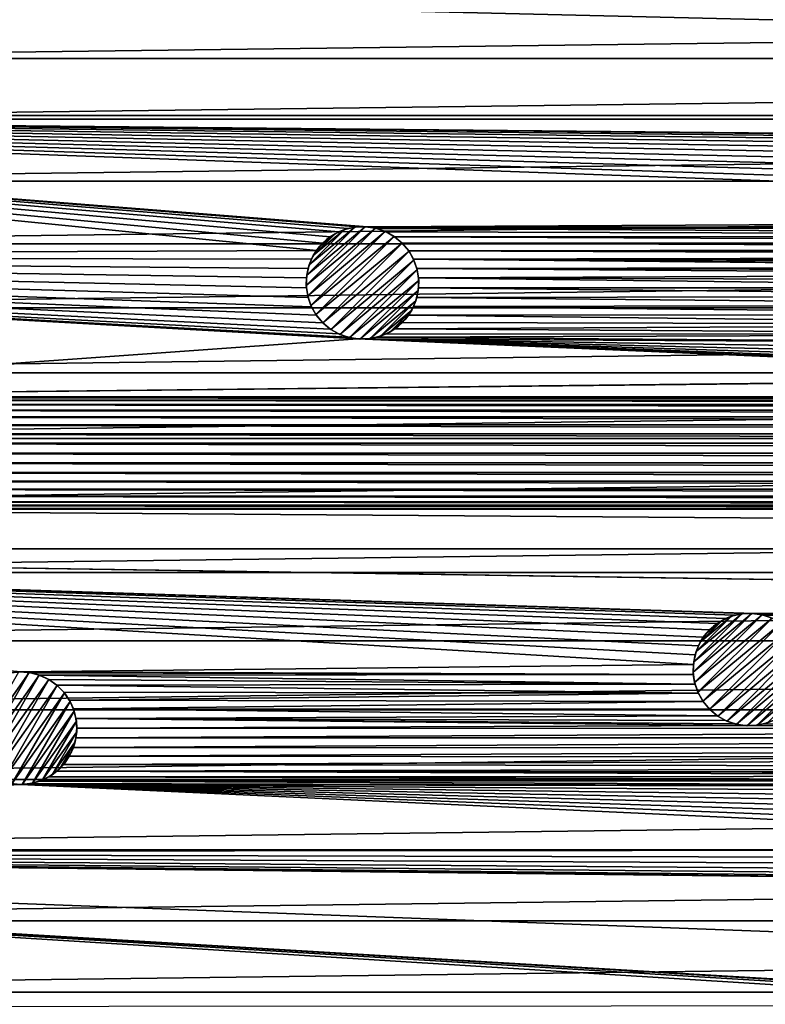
# Model space of a CAD drawing. Header units: metres. Extents: x -150 to 150, y -150 to 150.
# Tile 13 of 64: x -83 to -50, y 36 to 79. Entities that reach past the tile are written whole.
import ezdxf

# ---------------------------------------------------------------- set-up
doc = ezdxf.new("R2010")
doc.units = ezdxf.units.M
doc.layers.add('solid_P32600', color=7, linetype='CONTINUOUS')

msp = doc.modelspace()

# ---------------------------------------------------------------- linework, layer by layer
at = {"layer": 'solid_P32600'}
for points in [[(129.903809, 75), (-129.903809, 75), (-126.18766, 81.096329)], [(-47.775002, 80.248726), (129.903809, 75), (-126.18766, 81.096329)], [(103.590889, 80.186798, 5), (-103.590889, 80.186798, 5), (-105.58876, 77.536827, 5)], [(105.58876, 77.536827, 5), (103.590889, 80.186798, 5), (-105.58876, 77.536827, 5)], [(105.58876, 77.536827, 5), (-105.58876, 77.536827, 5), (-107.520401, 74.835175, 5)], [(107.520401, 74.835175, 5), (105.58876, 77.536827, 5), (-107.520401, 74.835175, 5)], [(-69.611931, 68.997993), (-133.325317, 68.733551), (-129.903809, 75)], [(0, 73.749138), (-129.903809, 75), (129.903809, 75)], [(-69.331207, 69.331207), (-69.611931, 68.997993), (-129.903809, 75)], [(-68.997993, 69.611931), (-69.331207, 69.331207), (-129.903809, 75)], [(-68.620232, 69.829041), (-68.997993, 69.611931), (-129.903809, 75)], [(-68.211098, 69.978867), (-68.620232, 69.829041), (-129.903809, 75)], [(-67.781868, 70.05368), (-68.211098, 69.978867), (-129.903809, 75)], [(-67.346161, 70.054543), (-67.781868, 70.05368), (-129.903809, 75)], [(-2.349231, 70.394951), (-67.346161, 70.054543), (-129.903809, 75)], [(-2.460035, 71.690414), (-2.5, 71.25), (-129.903809, 75)], [(-2.460035, 70.809586), (-129.903809, 75), (-2.5, 71.25)], [(-2.349231, 72.105049), (-2.460035, 71.690414), (-129.903809, 75)], [(-2.164318, 72.499573), (-2.349231, 72.105049), (-129.903809, 75)], [(-1.915111, 72.856972), (-2.164318, 72.499573), (-129.903809, 75)], [(-1.606416, 73.164452), (-1.915111, 72.856972), (-129.903809, 75)], [(-1.25, 73.415062), (-1.606416, 73.164452), (-129.903809, 75)], [(-0.854756, 73.598419), (-1.25, 73.415062), (-129.903809, 75)], [(-0.43412, 73.712021), (-0.854756, 73.598419), (-129.903809, 75)], [(0, 73.749138), (-0.43412, 73.712021), (-129.903809, 75)], [(-2.460035, 70.809586), (-2.349231, 70.394951), (-129.903809, 75)], [(107.520401, 74.835175, 5), (-107.520401, 74.835175, 5), (-109.382103, 72.087051, 5)], [(109.382103, 72.087051, 5), (107.520401, 74.835175, 5), (-109.382103, 72.087051, 5)], [(109.382103, 72.087051, 5), (-109.382103, 72.087051, 5), (-111.171471, 69.295662, 5)], [(111.171471, 69.295662, 5), (109.382103, 72.087051, 5), (-111.171471, 69.295662, 5)], [(-70.061241, 67.450607, -2.5), (-67.450607, 70.061241, -2.5), (-66.990906, 69.99614, -2.5)], [(-70.061241, 67.450607, -2.5), (-70.039177, 67.907585, -2.5), (-67.450607, 70.061241, -2.5)], [(-70.039177, 67.907585, -2.5), (-67.907585, 70.039177, -2.5), (-67.450607, 70.061241, -2.5)], [(-70.039177, 67.907585, -2.5), (-69.933258, 68.360649, -2.5), (-67.907585, 70.039177, -2.5)], [(-69.933258, 68.360649, -2.5), (-68.360649, 69.933258, -2.5), (-67.907585, 70.039177, -2.5)], [(-68.360649, 69.933258, -2.5), (-68.211098, 69.978867), (-67.907585, 70.039177, -2.5)], [(-67.907585, 70.039177, -2.5), (-68.211098, 69.978867), (-67.781868, 70.05368)], [(-67.907585, 70.039177, -2.5), (-67.781868, 70.05368), (-67.450607, 70.061241, -2.5)], [(-67.450607, 70.061241, -2.5), (-67.781868, 70.05368), (-67.346161, 70.054543)], [(-67.450607, 70.061241, -2.5), (-67.346161, 70.054543), (-66.990906, 69.99614, -2.5)], [(-2.349231, 70.394951), (-2.164318, 70.000427), (-67.346161, 70.054543)], [(-2.164318, 70.000427), (-66.917229, 69.978035), (-67.346161, 70.054543)], [(-66.990906, 69.99614, -2.5), (-67.346161, 70.054543), (-66.917229, 69.978035)], [(-69.99614, 66.990906, -2.5), (-70.061241, 67.450607, -2.5), (-66.990906, 69.99614, -2.5)], [(-69.99614, 66.990906, -2.5), (-66.990906, 69.99614, -2.5), (-66.555603, 69.851608, -2.5)], [(-69.851608, 66.555603, -2.5), (-69.99614, 66.990906, -2.5), (-66.555603, 69.851608, -2.5)], [(-69.933258, 68.360649, -2.5), (-69.748344, 68.778198, -2.5), (-68.360649, 69.933258, -2.5)], [(-69.851608, 66.555603, -2.5), (-66.555603, 69.851608, -2.5), (-66.159821, 69.630646, -2.5)], [(-69.630646, 66.159821, -2.5), (-69.851608, 66.555603, -2.5), (-66.159821, 69.630646, -2.5)], [(-69.748344, 68.778198, -2.5), (-68.778198, 69.748344, -2.5), (-68.360649, 69.933258, -2.5)], [(-69.748344, 68.778198, -2.5), (-69.485291, 69.162582, -2.5), (-68.778198, 69.748344, -2.5)], [(-69.630646, 66.159821, -2.5), (-66.159821, 69.630646, -2.5), (-65.796288, 69.331818, -2.5)], [(-69.485291, 69.162582, -2.5), (-69.162582, 69.485291, -2.5), (-68.778198, 69.748344, -2.5)], [(-69.162582, 69.485291, -2.5), (-69.331207, 69.331207), (-68.997993, 69.611931)], [(-69.162582, 69.485291, -2.5), (-68.997993, 69.611931), (-68.778198, 69.748344, -2.5)], [(-68.778198, 69.748344, -2.5), (-68.997993, 69.611931), (-68.620232, 69.829041)], [(-68.778198, 69.748344, -2.5), (-68.620232, 69.829041), (-68.360649, 69.933258, -2.5)], [(-68.360649, 69.933258, -2.5), (-68.620232, 69.829041), (-68.211098, 69.978867)], [(-66.990906, 69.99614, -2.5), (-66.917229, 69.978035), (-66.555603, 69.851608, -2.5)], [(-2.164318, 70.000427), (-1.915111, 69.643028), (-66.917229, 69.978035)], [(-1.915111, 69.643028), (-66.507507, 69.829819), (-66.917229, 69.978035)], [(-66.555603, 69.851608, -2.5), (-66.917229, 69.978035), (-66.507507, 69.829819)], [(-66.555603, 69.851608, -2.5), (-66.507507, 69.829819), (-66.159821, 69.630646, -2.5)], [(-1.915111, 69.643028), (-66.135971, 69.614983), (-66.507507, 69.829819)], [(-66.159821, 69.630646, -2.5), (-66.507507, 69.829819), (-66.135971, 69.614983)], [(-66.159821, 69.630646, -2.5), (-66.135971, 69.614983), (-65.796288, 69.331818)], [(-66.159821, 69.630646, -2.5), (-65.796288, 69.331818), (-65.796288, 69.331818, -2.5)], [(-1.915111, 69.643028), (-1.606416, 69.335548), (-66.135971, 69.614983)], [(-1.606416, 69.335548), (-65.796288, 69.331818), (-66.135971, 69.614983)], [(111.171471, 69.295662, 5), (-111.171471, 69.295662, 5), (-112.891518, 66.456329, 5)], [(112.891518, 66.456329, 5), (111.171471, 69.295662, 5), (-112.891518, 66.456329, 5)], [(-69.748344, 68.778198, -2.5), (-69.611931, 68.997993), (-69.485291, 69.162582, -2.5)], [(-69.630646, 66.159821, -2.5), (-65.796288, 69.331818, -2.5), (-69.331818, 65.796288, -2.5)], [(-69.485291, 69.162582, -2.5), (-69.611931, 68.997993), (-69.331207, 69.331207)], [(-69.485291, 69.162582, -2.5), (-69.331207, 69.331207), (-69.162582, 69.485291, -2.5)], [(-65.796288, 69.331818, -2.5), (-65.497459, 68.968292, -2.5), (-69.331818, 65.796288, -2.5)], [(-1.606416, 69.335548), (-1.25, 69.084938), (-65.796288, 69.331818)], [(-1.25, 69.084938), (-65.513123, 68.992142), (-65.796288, 69.331818)], [(-65.796288, 69.331818, -2.5), (-65.796288, 69.331818), (-65.513123, 68.992142)], [(-65.796288, 69.331818, -2.5), (-65.513123, 68.992142), (-65.497459, 68.968292, -2.5)], [(-69.611931, 68.997993), (-69.829041, 68.620232), (-133.325317, 68.733551)], [(-67.781944, 65.073563), (-103.92305, 62.499138), (-133.325317, 68.733551)], [(-69.614983, 66.135971), (-69.331818, 65.796288), (-133.325317, 68.733551)], [(-68.992142, 65.513123), (-133.325317, 68.733551), (-69.331818, 65.796288)], [(-69.829819, 66.507507), (-69.614983, 66.135971), (-133.325317, 68.733551)], [(-69.978035, 66.917229), (-69.829819, 66.507507), (-133.325317, 68.733551)], [(-70.054543, 67.346161), (-69.978035, 66.917229), (-133.325317, 68.733551)], [(-70.05368, 67.781868), (-70.054543, 67.346161), (-133.325317, 68.733551)], [(-69.978867, 68.211098), (-70.05368, 67.781868), (-133.325317, 68.733551)], [(-69.829041, 68.620232), (-69.978867, 68.211098), (-133.325317, 68.733551)], [(-68.210876, 65.15007), (-67.781944, 65.073563), (-133.325317, 68.733551)], [(-68.620598, 65.298286), (-68.210876, 65.15007), (-133.325317, 68.733551)], [(-68.992142, 65.513123), (-68.620598, 65.298286), (-133.325317, 68.733551)], [(-69.933258, 68.360649, -2.5), (-69.829041, 68.620232), (-69.748344, 68.778198, -2.5)], [(-69.748344, 68.778198, -2.5), (-69.829041, 68.620232), (-69.611931, 68.997993)], [(-65.497459, 68.968292, -2.5), (-68.968292, 65.497459, -2.5), (-69.331818, 65.796288, -2.5)], [(-65.497459, 68.968292, -2.5), (-65.276497, 68.572502, -2.5), (-68.968292, 65.497459, -2.5)], [(-1.25, 69.084938), (-0.854756, 68.901581), (-65.513123, 68.992142)], [(0, 68.750862), (-65.298286, 68.620598), (-65.513123, 68.992142)], [(-65.497459, 68.968292, -2.5), (-65.513123, 68.992142), (-65.298286, 68.620598)], [(-0.43412, 68.787979), (0, 68.750862), (-65.513123, 68.992142)], [(-0.854756, 68.901581), (-0.43412, 68.787979), (-65.513123, 68.992142)], [(-65.497459, 68.968292, -2.5), (-65.298286, 68.620598), (-65.276497, 68.572502, -2.5)], [(0, 68.750862), (65.298286, 68.620598), (-65.298286, 68.620598)], [(-70.039177, 67.907585, -2.5), (-69.978867, 68.211098), (-69.933258, 68.360649, -2.5)], [(-69.933258, 68.360649, -2.5), (-69.978867, 68.211098), (-69.829041, 68.620232)], [(-65.276497, 68.572502, -2.5), (-68.572502, 65.276497, -2.5), (-68.968292, 65.497459, -2.5)], [(-65.276497, 68.572502, -2.5), (-65.131966, 68.137199, -2.5), (-68.572502, 65.276497, -2.5)], [(-27.807293, 68.267159), (-65.15007, 68.210876), (-65.298286, 68.620598)], [(-65.276497, 68.572502, -2.5), (-65.298286, 68.620598), (-65.15007, 68.210876)], [(27.375206, 68.323174), (-65.298286, 68.620598), (65.298286, 68.620598)], [(-27.375206, 68.323174), (-27.807293, 68.267159), (-65.298286, 68.620598)], [(27.375206, 68.323174), (-27.375206, 68.323174), (-65.298286, 68.620598)], [(-65.276497, 68.572502, -2.5), (-65.15007, 68.210876), (-65.131966, 68.137199, -2.5)], [(-27.807293, 68.267159), (-28.222574, 68.135323), (-65.15007, 68.210876)], [(-70.061241, 67.450607, -2.5), (-70.05368, 67.781868), (-70.039177, 67.907585, -2.5)], [(-70.039177, 67.907585, -2.5), (-70.05368, 67.781868), (-69.978867, 68.211098)], [(-65.131966, 68.137199, -2.5), (-68.137199, 65.131966, -2.5), (-68.572502, 65.276497, -2.5)], [(-65.131966, 68.137199, -2.5), (-65.066864, 67.677498, -2.5), (-68.137199, 65.131966, -2.5)], [(-28.609444, 67.934898), (-65.073563, 67.781944), (-65.15007, 68.210876)], [(-65.131966, 68.137199, -2.5), (-65.15007, 68.210876), (-65.073563, 67.781944)], [(-28.222574, 68.135323), (-28.609444, 67.934898), (-65.15007, 68.210876)], [(-65.131966, 68.137199, -2.5), (-65.073563, 67.781944), (-65.066864, 67.677498, -2.5)], [(-28.609444, 67.934898), (-28.954588, 67.668976), (-65.073563, 67.781944)], [(-70.061241, 67.450607, -2.5), (-70.054543, 67.346161), (-70.05368, 67.781868)], [(-69.99614, 66.990906, -2.5), (-70.054543, 67.346161), (-70.061241, 67.450607, -2.5)], [(-65.066864, 67.677498, -2.5), (-67.677498, 65.066864, -2.5), (-68.137199, 65.131966, -2.5)], [(-65.066864, 67.677498, -2.5), (-65.088928, 67.22052, -2.5), (-67.677498, 65.066864, -2.5)], [(-65.066864, 67.677498, -2.5), (-65.074425, 67.346237), (-65.088928, 67.22052, -2.5)], [(-29.249578, 67.34832), (-65.074425, 67.346237), (-65.073563, 67.781944)], [(-65.066864, 67.677498, -2.5), (-65.073563, 67.781944), (-65.074425, 67.346237)], [(-28.954588, 67.668976), (-29.249578, 67.34832), (-65.073563, 67.781944)], [(-69.99614, 66.990906, -2.5), (-69.978035, 66.917229), (-70.054543, 67.346161)], [(-69.851608, 66.555603, -2.5), (-69.978035, 66.917229), (-69.99614, 66.990906, -2.5)], [(-65.088928, 67.22052, -2.5), (-67.22052, 65.088928, -2.5), (-67.677498, 65.066864, -2.5)], [(-65.088928, 67.22052, -2.5), (-65.194847, 66.767456, -2.5), (-67.22052, 65.088928, -2.5)], [(-65.088928, 67.22052, -2.5), (-65.149239, 66.917007), (-65.194847, 66.767456, -2.5)], [(-29.482958, 66.980392), (-65.149239, 66.917007), (-65.074425, 67.346237)], [(-65.088928, 67.22052, -2.5), (-65.074425, 67.346237), (-65.149239, 66.917007)], [(-29.482958, 66.980392), (-29.650486, 66.578178), (-65.149239, 66.917007)], [(-29.249578, 67.34832), (-29.482958, 66.980392), (-65.074425, 67.346237)], [(-69.851608, 66.555603, -2.5), (-69.829819, 66.507507), (-69.978035, 66.917229)], [(-69.630646, 66.159821, -2.5), (-69.829819, 66.507507), (-69.851608, 66.555603, -2.5)], [(-65.194847, 66.767456, -2.5), (-66.767456, 65.194847, -2.5), (-67.22052, 65.088928, -2.5)], [(-65.194847, 66.767456, -2.5), (-65.379761, 66.349907, -2.5), (-66.767456, 65.194847, -2.5)], [(-65.194847, 66.767456, -2.5), (-65.299065, 66.507874), (-65.379761, 66.349907, -2.5)], [(-29.650486, 66.578178), (-65.299065, 66.507874), (-65.149239, 66.917007)], [(-65.194847, 66.767456, -2.5), (-65.149239, 66.917007), (-65.299065, 66.507874)], [(-29.650486, 66.578178), (-29.743954, 66.152618), (-65.299065, 66.507874)], [(112.891518, 66.456329, 5), (-112.891518, 66.456329, 5), (-114.539948, 63.573185, 5)], [(114.539948, 63.573185, 5), (112.891518, 66.456329, 5), (-114.539948, 63.573185, 5)], [(-69.630646, 66.159821, -2.5), (-69.614983, 66.135971), (-69.829819, 66.507507)], [(-69.630646, 66.159821, -2.5), (-69.331818, 65.796288, -2.5), (-69.614983, 66.135971)], [(-69.331818, 65.796288, -2.5), (-69.331818, 65.796288), (-69.614983, 66.135971)], [(-65.379761, 66.349907, -2.5), (-66.349907, 65.379761, -2.5), (-66.767456, 65.194847, -2.5)], [(-65.379761, 66.349907, -2.5), (-65.642815, 65.965523, -2.5), (-66.349907, 65.379761, -2.5)], [(-29.763815, 65.717369), (-65.796898, 65.796898), (-65.516174, 66.130112)], [(-65.642815, 65.965523, -2.5), (-65.516174, 66.130112), (-65.796898, 65.796898)], [(-65.379761, 66.349907, -2.5), (-65.516174, 66.130112), (-65.642815, 65.965523, -2.5)], [(-29.743954, 66.152618), (-65.516174, 66.130112), (-65.299065, 66.507874)], [(-65.379761, 66.349907, -2.5), (-65.299065, 66.507874), (-65.516174, 66.130112)], [(-29.743954, 66.152618), (-29.763815, 65.717369), (-65.516174, 66.130112)], [(-68.968292, 65.497459, -2.5), (-68.992142, 65.513123), (-69.331818, 65.796288)], [(-68.968292, 65.497459, -2.5), (-69.331818, 65.796288), (-69.331818, 65.796288, -2.5)], [(-65.642815, 65.965523, -2.5), (-65.965523, 65.642815, -2.5), (-66.349907, 65.379761, -2.5)], [(-65.965523, 65.642815, -2.5), (-66.130112, 65.516174), (-66.349907, 65.379761, -2.5)], [(-29.763815, 65.717369), (-66.130112, 65.516174), (-65.796898, 65.796898)], [(-65.965523, 65.642815, -2.5), (-65.796898, 65.796898), (-66.130112, 65.516174)], [(-29.763815, 65.717369), (-29.70751, 65.291893), (-66.130112, 65.516174)], [(-65.642815, 65.965523, -2.5), (-65.796898, 65.796898), (-65.965523, 65.642815, -2.5)], [(-68.968292, 65.497459, -2.5), (-68.620598, 65.298286), (-68.992142, 65.513123)], [(-68.572502, 65.276497, -2.5), (-68.620598, 65.298286), (-68.968292, 65.497459, -2.5)], [(-68.572502, 65.276497, -2.5), (-68.210876, 65.15007), (-68.620598, 65.298286)], [(-68.137199, 65.131966, -2.5), (-68.210876, 65.15007), (-68.572502, 65.276497, -2.5)], [(-29.70751, 65.291893), (-66.917007, 65.149239), (-66.507874, 65.299065)], [(-66.767456, 65.194847, -2.5), (-66.507874, 65.299065), (-66.917007, 65.149239)], [(-29.70751, 65.291893), (-29.575893, 64.869705), (-66.917007, 65.149239)], [(-66.349907, 65.379761, -2.5), (-66.507874, 65.299065), (-66.767456, 65.194847, -2.5)], [(-29.70751, 65.291893), (-66.507874, 65.299065), (-66.130112, 65.516174)], [(-66.349907, 65.379761, -2.5), (-66.130112, 65.516174), (-66.507874, 65.299065)], [(-27.59251, 63.347805), (-103.92305, 62.499138), (-67.781944, 65.073563)], [(-68.137199, 65.131966, -2.5), (-67.781944, 65.073563), (-68.210876, 65.15007)], [(-67.677498, 65.066864, -2.5), (-67.781944, 65.073563), (-68.137199, 65.131966, -2.5)], [(-29.575893, 64.869705), (-67.781944, 65.073563), (-67.346237, 65.074425)], [(-67.677498, 65.066864, -2.5), (-67.346237, 65.074425), (-67.781944, 65.073563)], [(-29.37043, 64.478111), (-67.781944, 65.073563), (-29.575893, 64.869705)], [(-28.0177, 63.442947), (-27.59251, 63.347805), (-67.781944, 65.073563)], [(-28.420567, 63.608891), (-28.0177, 63.442947), (-67.781944, 65.073563)], [(-28.787575, 63.843716), (-28.420567, 63.608891), (-67.781944, 65.073563)], [(-29.109388, 64.137444), (-28.787575, 63.843716), (-67.781944, 65.073563)], [(-29.37043, 64.478111), (-29.109388, 64.137444), (-67.781944, 65.073563)], [(-67.22052, 65.088928, -2.5), (-67.346237, 65.074425), (-67.677498, 65.066864, -2.5)], [(-29.575893, 64.869705), (-67.346237, 65.074425), (-66.917007, 65.149239)], [(-67.22052, 65.088928, -2.5), (-66.917007, 65.149239), (-67.346237, 65.074425)], [(-66.767456, 65.194847, -2.5), (-66.917007, 65.149239), (-67.22052, 65.088928, -2.5)], [(114.539948, 63.573185, 5), (-114.539948, 63.573185, 5), (-116.113564, 60.651768, 5)], [(116.113564, 60.651768, 5), (114.539948, 63.573185, 5), (-116.113564, 60.651768, 5)], [(-27.59251, 63.347805), (-27.157185, 63.329655), (-103.92305, 62.499138)], [(-27.157185, 63.329655), (103.92305, 62.499138), (-103.92305, 62.499138)], [(103.48893, 62.462021), (-103.48893, 62.462021), (-103.92305, 62.499138)], [(103.92305, 62.499138), (103.48893, 62.462021), (-103.92305, 62.499138)], [(103.07444, 62.350662), (-103.07444, 62.350662), (-103.48893, 62.462021)], [(103.48893, 62.462021), (103.07444, 62.350662), (-103.48893, 62.462021)], [(102.67305, 62.165062), (-102.67305, 62.165062), (-103.07444, 62.350662)], [(103.07444, 62.350662), (102.67305, 62.165062), (-103.07444, 62.350662)], [(102.311623, 61.910244), (-102.311623, 61.910244), (-102.67305, 62.165062)], [(102.311623, 61.910244), (-102.67305, 62.165062), (102.67305, 62.165062)], [(102.007935, 61.606968), (-102.007935, 61.606968), (-102.311623, 61.910244)], [(102.311623, 61.910244), (102.007935, 61.606968), (-102.311623, 61.910244)], [(101.758728, 61.249569), (-101.758728, 61.249569), (-102.007935, 61.606968)], [(102.007935, 61.606968), (101.758728, 61.249569), (-102.007935, 61.606968)], [(101.573814, 60.855049), (-101.573814, 60.855049), (-101.758728, 61.249569)], [(101.758728, 61.249569), (101.573814, 60.855049), (-101.758728, 61.249569)], [(101.461876, 60.433971), (-101.461876, 60.433971), (-101.573814, 60.855049)], [(101.573814, 60.855049), (101.461876, 60.433971), (-101.573814, 60.855049)], [(116.113564, 60.651768, 5), (-116.113564, 60.651768, 5), (-117.611496, 57.693214, 5)], [(117.611496, 57.693214, 5), (116.113564, 60.651768, 5), (-117.611496, 57.693214, 5)], [(101.42305, 60), (-101.42305, 60), (-101.461876, 60.433971)], [(101.461876, 60.433971), (101.42305, 60), (-101.461876, 60.433971)], [(101.461876, 59.566029), (-101.461876, 59.566029), (-101.42305, 60)], [(101.42305, 60), (101.461876, 59.566029), (-101.42305, 60)], [(101.573814, 59.144951), (-101.573814, 59.144951), (-101.461876, 59.566029)], [(101.461876, 59.566029), (101.573814, 59.144951), (-101.461876, 59.566029)], [(101.758728, 58.750431), (-101.758728, 58.750431), (-101.573814, 59.144951)], [(101.573814, 59.144951), (101.758728, 58.750431), (-101.573814, 59.144951)], [(102.007935, 58.393032), (-102.007935, 58.393032), (-101.758728, 58.750431)], [(101.758728, 58.750431), (102.007935, 58.393032), (-101.758728, 58.750431)], [(102.316635, 58.085548), (-102.316635, 58.085548), (-102.007935, 58.393032)], [(102.007935, 58.393032), (102.316635, 58.085548), (-102.007935, 58.393032)], [(103.068291, 57.651577), (-103.068291, 57.651577), (-102.67305, 57.834938)], [(102.67305, 57.834938), (-102.67305, 57.834938), (-102.316635, 58.085548)], [(102.67305, 57.834938), (103.068291, 57.651577), (-102.67305, 57.834938)], [(102.316635, 58.085548), (102.67305, 57.834938), (-102.316635, 58.085548)], [(-103.92305, 57.500862), (139.255417, 55.748329), (-139.255417, 55.748329)], [(117.611496, 57.693214, 5), (-117.611496, 57.693214, 5), (-119.035812, 54.693779, 5)], [(119.035812, 54.693779, 5), (117.611496, 57.693214, 5), (-119.035812, 54.693779, 5)], [(103.92305, 57.500862), (-103.92305, 57.500862), (-103.48893, 57.537979)], [(103.92305, 57.500862), (139.255417, 55.748329), (-103.92305, 57.500862)], [(103.48893, 57.537979), (-103.48893, 57.537979), (-103.068291, 57.651577)], [(103.48893, 57.537979), (103.92305, 57.500862), (-103.48893, 57.537979)], [(103.068291, 57.651577), (103.48893, 57.537979), (-103.068291, 57.651577)], [(50.599171, 52.870987), (-139.255417, 55.748329), (139.255417, 55.748329)], [(-82.748726, 50.274139), (-83.182846, 50.237019), (-139.255417, 55.748329)], [(-52.870987, 50.599171), (-82.748726, 50.274139), (-139.255417, 55.748329)], [(-52.796173, 51.028404), (-52.870987, 50.599171), (-139.255417, 55.748329)], [(-52.646347, 51.437538), (-52.796173, 51.028404), (-139.255417, 55.748329)], [(-52.429237, 51.8153), (-52.646347, 51.437538), (-139.255417, 55.748329)], [(-52.148518, 52.148518), (-52.429237, 51.8153), (-139.255417, 55.748329)], [(-51.8153, 52.429237), (-52.148518, 52.148518), (-139.255417, 55.748329)], [(-51.437538, 52.646347), (-51.8153, 52.429237), (-139.255417, 55.748329)], [(-51.028404, 52.796173), (-51.437538, 52.646347), (-139.255417, 55.748329)], [(-50.599171, 52.870987), (-51.028404, 52.796173), (-139.255417, 55.748329)], [(-50.163467, 52.871845), (-50.599171, 52.870987), (-139.255417, 55.748329)], [(50.163467, 52.871845), (-50.163467, 52.871845), (-139.255417, 55.748329)], [(50.599171, 52.870987), (50.163467, 52.871845), (-139.255417, 55.748329)], [(119.035812, 54.693779, 5), (-119.035812, 54.693779, 5), (-120.384026, 51.658955, 5)], [(120.384026, 51.658955, 5), (119.035812, 54.693779, 5), (-120.384026, 51.658955, 5)], [(-52.878548, 50.267914, -2.5), (-50.267914, 52.878548, -2.5), (-49.808212, 52.813446, -2.5)], [(-52.878548, 50.267914, -2.5), (-52.856483, 50.724892, -2.5), (-50.267914, 52.878548, -2.5)], [(-52.813446, 49.808212, -2.5), (-52.878548, 50.267914, -2.5), (-49.808212, 52.813446, -2.5)], [(-52.856483, 50.724892, -2.5), (-50.724892, 52.856483, -2.5), (-50.267914, 52.878548, -2.5)], [(-52.856483, 50.724892, -2.5), (-52.750561, 51.177952, -2.5), (-50.724892, 52.856483, -2.5)], [(-52.813446, 49.808212, -2.5), (-49.808212, 52.813446, -2.5), (-49.37291, 52.668911, -2.5)], [(-52.668911, 49.37291, -2.5), (-52.813446, 49.808212, -2.5), (-49.37291, 52.668911, -2.5)], [(-52.750561, 51.177952, -2.5), (-51.177952, 52.750561, -2.5), (-50.724892, 52.856483, -2.5)], [(-52.750561, 51.177952, -2.5), (-52.565647, 51.595501, -2.5), (-51.177952, 52.750561, -2.5)], [(-52.668911, 49.37291, -2.5), (-49.37291, 52.668911, -2.5), (-48.977123, 52.447952, -2.5)], [(-52.565647, 51.595501, -2.5), (-51.595501, 52.565647, -2.5), (-51.177952, 52.750561, -2.5)], [(-52.565647, 51.595501, -2.5), (-52.302597, 51.979885, -2.5), (-51.595501, 52.565647, -2.5)], [(-52.302597, 51.979885, -2.5), (-51.979885, 52.302597, -2.5), (-51.595501, 52.565647, -2.5)], [(-51.979885, 52.302597, -2.5), (-51.8153, 52.429237), (-51.595501, 52.565647, -2.5)], [(-51.595501, 52.565647, -2.5), (-51.8153, 52.429237), (-51.437538, 52.646347)], [(-51.595501, 52.565647, -2.5), (-51.437538, 52.646347), (-51.177952, 52.750561, -2.5)], [(-51.177952, 52.750561, -2.5), (-51.437538, 52.646347), (-51.028404, 52.796173)], [(-51.177952, 52.750561, -2.5), (-51.028404, 52.796173), (-50.724892, 52.856483, -2.5)], [(-50.724892, 52.856483, -2.5), (-51.028404, 52.796173), (-50.599171, 52.870987)], [(-50.724892, 52.856483, -2.5), (-50.599171, 52.870987), (-50.267914, 52.878548, -2.5)], [(-50.267914, 52.878548, -2.5), (-50.599171, 52.870987), (-50.163467, 52.871845)], [(-50.267914, 52.878548, -2.5), (-50.163467, 52.871845), (-49.808212, 52.813446, -2.5)], [(49.734535, 52.795341), (-49.734535, 52.795341), (-50.163467, 52.871845)], [(-49.808212, 52.813446, -2.5), (-50.163467, 52.871845), (-49.734535, 52.795341)], [(50.163467, 52.871845), (49.734535, 52.795341), (-50.163467, 52.871845)], [(-49.808212, 52.813446, -2.5), (-49.734535, 52.795341), (-49.37291, 52.668911, -2.5)], [(49.324814, 52.647129), (-49.324814, 52.647129), (-49.734535, 52.795341)], [(-49.37291, 52.668911, -2.5), (-49.734535, 52.795341), (-49.324814, 52.647129)], [(49.734535, 52.795341), (49.324814, 52.647129), (-49.734535, 52.795341)], [(-52.447952, 48.977123, -2.5), (-52.668911, 49.37291, -2.5), (-48.977123, 52.447952, -2.5)], [(-52.447952, 48.977123, -2.5), (-48.977123, 52.447952, -2.5), (-48.61359, 52.149124, -2.5)], [(-52.447952, 48.977123, -2.5), (-48.61359, 52.149124, -2.5), (-52.149124, 48.61359, -2.5)], [(-52.302597, 51.979885, -2.5), (-52.429237, 51.8153), (-52.148518, 52.148518)], [(-52.302597, 51.979885, -2.5), (-52.148518, 52.148518), (-51.979885, 52.302597, -2.5)], [(-48.61359, 52.149124, -2.5), (-48.314762, 51.785595, -2.5), (-52.149124, 48.61359, -2.5)], [(-51.979885, 52.302597, -2.5), (-52.148518, 52.148518), (-51.8153, 52.429237)], [(120.384026, 51.658955, 5), (-120.384026, 51.658955, 5), (-121.653488, 48.594536, 5)], [(121.653488, 48.594536, 5), (120.384026, 51.658955, 5), (-121.653488, 48.594536, 5)], [(-52.565647, 51.595501, -2.5), (-52.646347, 51.437538), (-52.429237, 51.8153)], [(-52.565647, 51.595501, -2.5), (-52.429237, 51.8153), (-52.302597, 51.979885, -2.5)], [(-48.314762, 51.785595, -2.5), (-51.785595, 48.314762, -2.5), (-52.149124, 48.61359, -2.5)], [(-48.314762, 51.785595, -2.5), (-48.093803, 51.389809, -2.5), (-51.785595, 48.314762, -2.5)], [(-52.750561, 51.177952, -2.5), (-52.796173, 51.028404), (-52.646347, 51.437538)], [(-52.750561, 51.177952, -2.5), (-52.646347, 51.437538), (-52.565647, 51.595501, -2.5)], [(-48.093803, 51.389809, -2.5), (-51.389809, 48.093803, -2.5), (-51.785595, 48.314762, -2.5)], [(-48.093803, 51.389809, -2.5), (-47.949268, 50.954502, -2.5), (-51.389809, 48.093803, -2.5)], [(-52.856483, 50.724892, -2.5), (-52.870987, 50.599171), (-52.796173, 51.028404)], [(-52.856483, 50.724892, -2.5), (-52.796173, 51.028404), (-52.750561, 51.177952, -2.5)], [(-47.949268, 50.954502, -2.5), (-50.954502, 47.949268, -2.5), (-51.389809, 48.093803, -2.5)], [(-47.949268, 50.954502, -2.5), (-47.884171, 50.494801, -2.5), (-50.954502, 47.949268, -2.5)], [(-52.870987, 50.599171), (-52.871845, 50.163467), (-82.748726, 50.274139)], [(-52.878548, 50.267914, -2.5), (-52.870987, 50.599171), (-52.856483, 50.724892, -2.5)], [(-52.878548, 50.267914, -2.5), (-52.871845, 50.163467), (-52.870987, 50.599171)], [(-47.884171, 50.494801, -2.5), (-50.494801, 47.884171, -2.5), (-50.954502, 47.949268, -2.5)], [(-47.884171, 50.494801, -2.5), (-47.906231, 50.037827, -2.5), (-50.494801, 47.884171, -2.5)], [(-84.9496, 46.591911, -2.5), (-82.824585, 50.272556, -2.5), (-82.366699, 50.245613, -2.5)], [(-84.697327, 46.208851, -2.5), (-84.9496, 46.591911, -2.5), (-82.366699, 50.245613, -2.5)], [(-84.697327, 46.208851, -2.5), (-82.366699, 50.245613, -2.5), (-81.927216, 50.134621, -2.5)], [(-84.381462, 45.883739, -2.5), (-84.697327, 46.208851, -2.5), (-81.927216, 50.134621, -2.5)], [(-84.381462, 45.883739, -2.5), (-81.927216, 50.134621, -2.5), (-81.498726, 49.940063, -2.5)], [(-84.381462, 45.883739, -2.5), (-81.498726, 49.940063, -2.5), (-83.998726, 45.609936, -2.5)], [(-81.498726, 49.940063, -2.5), (-81.11599, 49.666264, -2.5), (-83.998726, 45.609936, -2.5)], [(-82.824585, 50.272556, -2.5), (-83.182846, 50.237019), (-82.748726, 50.274139)], [(-82.824585, 50.272556, -2.5), (-82.748726, 50.274139), (-82.366699, 50.245613, -2.5)], [(-52.871845, 50.163467), (-82.314606, 50.237019), (-82.748726, 50.274139)], [(-82.366699, 50.245613, -2.5), (-82.748726, 50.274139), (-82.314606, 50.237019)], [(-82.366699, 50.245613, -2.5), (-82.314606, 50.237019), (-81.927216, 50.134621, -2.5)], [(-52.871845, 50.163467), (-81.900124, 50.12566), (-82.314606, 50.237019)], [(-81.927216, 50.134621, -2.5), (-82.314606, 50.237019), (-81.900124, 50.12566)], [(-81.927216, 50.134621, -2.5), (-81.900124, 50.12566), (-81.498726, 49.940063)], [(-81.927216, 50.134621, -2.5), (-81.498726, 49.940063), (-81.498726, 49.940063, -2.5)], [(-52.871845, 50.163467), (-52.795341, 49.734535), (-81.900124, 50.12566)], [(-52.795341, 49.734535), (-81.498726, 49.940063), (-81.900124, 50.12566)], [(-52.795341, 49.734535), (-81.137299, 49.685246), (-81.498726, 49.940063)], [(-81.498726, 49.940063, -2.5), (-81.498726, 49.940063), (-81.137299, 49.685246)], [(-81.498726, 49.940063, -2.5), (-81.137299, 49.685246), (-81.11599, 49.666264, -2.5)], [(-52.813446, 49.808212, -2.5), (-52.871845, 50.163467), (-52.878548, 50.267914, -2.5)], [(-52.813446, 49.808212, -2.5), (-52.795341, 49.734535), (-52.871845, 50.163467)], [(-47.906231, 50.037827, -2.5), (-50.037827, 47.906231, -2.5), (-50.494801, 47.884171, -2.5)], [(-47.906231, 50.037827, -2.5), (-48.012154, 49.584766, -2.5), (-50.037827, 47.906231, -2.5)], [(-81.11599, 49.666264, -2.5), (-83.570244, 45.415379, -2.5), (-83.998726, 45.609936, -2.5)], [(-81.11599, 49.666264, -2.5), (-80.800125, 49.341148, -2.5), (-83.570244, 45.415379, -2.5)], [(-52.795341, 49.734535), (-52.647129, 49.324814), (-81.137299, 49.685246)], [(-52.647129, 49.324814), (-80.833618, 49.381969), (-81.137299, 49.685246)], [(-81.11599, 49.666264, -2.5), (-81.137299, 49.685246), (-80.833618, 49.381969)], [(-81.11599, 49.666264, -2.5), (-80.833618, 49.381969), (-80.800125, 49.341148, -2.5)], [(-52.668911, 49.37291, -2.5), (-52.795341, 49.734535), (-52.813446, 49.808212, -2.5)], [(-52.668911, 49.37291, -2.5), (-52.647129, 49.324814), (-52.795341, 49.734535)], [(-48.012154, 49.584766, -2.5), (-49.584766, 48.012154, -2.5), (-50.037827, 47.906231, -2.5)], [(-82.748726, 45.27586), (-143.92424, 42.258408), (-141.749542, 49.061657)], [(-83.182846, 45.312981), (-82.748726, 45.27586), (-141.749542, 49.061657)], [(-80.800125, 49.341148, -2.5), (-83.130753, 45.304386, -2.5), (-83.570244, 45.415379, -2.5)], [(-80.800125, 49.341148, -2.5), (-80.547852, 48.958088, -2.5), (-83.130753, 45.304386, -2.5)], [(-52.647129, 49.324814), (-80.584412, 49.02457), (-80.833618, 49.381969)], [(-80.800125, 49.341148, -2.5), (-80.833618, 49.381969), (-80.584412, 49.02457)], [(-80.800125, 49.341148, -2.5), (-80.584412, 49.02457), (-80.547852, 48.958088, -2.5)], [(-52.647129, 49.324814), (-52.432285, 48.953274), (-80.584412, 49.02457)], [(-52.432285, 48.953274), (-80.399498, 48.630051), (-80.584412, 49.02457)], [(-80.547852, 48.958088, -2.5), (-80.584412, 49.02457), (-80.399498, 48.630051)], [(-52.447952, 48.977123, -2.5), (-52.647129, 49.324814), (-52.668911, 49.37291, -2.5)], [(-52.447952, 48.977123, -2.5), (-52.432285, 48.953274), (-52.647129, 49.324814)], [(121.653488, 48.594536, 5), (-121.653488, 48.594536, 5), (-122.844788, 45.49852, 5)], [(122.844788, 45.49852, 5), (121.653488, 48.594536, 5), (-122.844788, 45.49852, 5)], [(-80.547852, 48.958088, -2.5), (-82.672874, 45.277443, -2.5), (-83.130753, 45.304386, -2.5)], [(-80.547852, 48.958088, -2.5), (-80.36599, 48.530899, -2.5), (-82.672874, 45.277443, -2.5)], [(-80.547852, 48.958088, -2.5), (-80.399498, 48.630051), (-80.36599, 48.530899, -2.5)], [(-52.432285, 48.953274), (-52.149124, 48.61359), (-80.399498, 48.630051)], [(-51.809444, 48.330429), (-80.28756, 48.208969), (-80.399498, 48.630051)], [(-80.36599, 48.530899, -2.5), (-80.399498, 48.630051), (-80.28756, 48.208969)], [(-51.809444, 48.330429), (-80.399498, 48.630051), (-52.149124, 48.61359)], [(-52.447952, 48.977123, -2.5), (-52.149124, 48.61359, -2.5), (-52.432285, 48.953274)], [(-52.149124, 48.61359, -2.5), (-52.149124, 48.61359), (-52.432285, 48.953274)], [(-51.785595, 48.314762, -2.5), (-51.809444, 48.330429), (-52.149124, 48.61359)], [(-51.785595, 48.314762, -2.5), (-52.149124, 48.61359), (-52.149124, 48.61359, -2.5)], [(-80.36599, 48.530899, -2.5), (-82.211983, 45.333538, -2.5), (-82.672874, 45.277443, -2.5)], [(-80.36599, 48.530899, -2.5), (-80.269028, 48.083782, -2.5), (-82.211983, 45.333538, -2.5)], [(-80.36599, 48.530899, -2.5), (-80.28756, 48.208969), (-80.269028, 48.083782, -2.5)], [(-51.809444, 48.330429), (-51.437904, 48.115589), (-80.28756, 48.208969)], [(-50.599247, 47.890873), (-80.248726, 47.775002), (-80.28756, 48.208969)], [(-80.269028, 48.083782, -2.5), (-80.28756, 48.208969), (-80.248726, 47.775002)], [(-51.028183, 47.967377), (-50.599247, 47.890873), (-80.28756, 48.208969)], [(-51.437904, 48.115589), (-51.028183, 47.967377), (-80.28756, 48.208969)], [(-51.785595, 48.314762, -2.5), (-51.437904, 48.115589), (-51.809444, 48.330429)], [(-51.389809, 48.093803, -2.5), (-51.437904, 48.115589), (-51.785595, 48.314762, -2.5)], [(-80.269028, 48.083782, -2.5), (-81.776291, 45.473122, -2.5), (-82.211983, 45.333538, -2.5)], [(-80.269028, 48.083782, -2.5), (-80.254082, 47.618744, -2.5), (-81.776291, 45.473122, -2.5)], [(-2.349231, 47.755051), (-80.28756, 47.34103), (-80.248726, 47.775002)], [(-80.254082, 47.618744, -2.5), (-80.248726, 47.775002), (-80.28756, 47.34103)], [(-2.349231, 47.755051), (-2.460035, 47.340416), (-80.28756, 47.34103)], [(-80.269028, 48.083782, -2.5), (-80.248726, 47.775002), (-80.254082, 47.618744, -2.5)], [(-2.349231, 47.755051), (-80.248726, 47.775002), (-50.599247, 47.890873)], [(-51.389809, 48.093803, -2.5), (-51.028183, 47.967377), (-51.437904, 48.115589)], [(-50.954502, 47.949268, -2.5), (-51.028183, 47.967377), (-51.389809, 48.093803, -2.5)], [(-50.954502, 47.949268, -2.5), (-50.599247, 47.890873), (-51.028183, 47.967377)], [(-50.494801, 47.884171, -2.5), (-50.599247, 47.890873), (-50.954502, 47.949268, -2.5)], [(-2.349231, 47.755051), (-50.599247, 47.890873), (-50.163544, 47.891727)], [(-50.494801, 47.884171, -2.5), (-50.163544, 47.891727), (-50.599247, 47.890873)], [(-50.037827, 47.906231, -2.5), (-50.163544, 47.891727), (-50.494801, 47.884171, -2.5)], [(-2.349231, 47.755051), (-50.163544, 47.891727), (-49.73431, 47.966545)], [(-50.037827, 47.906231, -2.5), (-49.73431, 47.966545), (-50.163544, 47.891727)], [(-49.584766, 48.012154, -2.5), (-49.73431, 47.966545), (-50.037827, 47.906231, -2.5)], [(-2.349231, 47.755051), (-49.73431, 47.966545), (-49.325176, 48.116367)], [(-49.584766, 48.012154, -2.5), (-49.325176, 48.116367), (-49.73431, 47.966545)], [(-80.254082, 47.618744, -2.5), (-81.366081, 45.692699, -2.5), (-81.776291, 45.473122, -2.5)], [(-80.254082, 47.618744, -2.5), (-80.324623, 47.167561, -2.5), (-81.366081, 45.692699, -2.5)], [(-2.460035, 47.340416), (-80.399498, 46.919949), (-80.28756, 47.34103)], [(-80.324623, 47.167561, -2.5), (-80.28756, 47.34103), (-80.399498, 46.919949)], [(-2.460035, 47.340416), (-2.5, 46.900002), (-80.399498, 46.919949)], [(-80.254082, 47.618744, -2.5), (-80.28756, 47.34103), (-80.324623, 47.167561, -2.5)], [(-80.324623, 47.167561, -2.5), (-81.01062, 45.979382, -2.5), (-81.366081, 45.692699, -2.5)], [(-80.324623, 47.167561, -2.5), (-80.479225, 46.728195, -2.5), (-81.01062, 45.979382, -2.5)], [(-2.5, 46.900002), (-80.584412, 46.525429), (-80.399498, 46.919949)], [(-80.479225, 46.728195, -2.5), (-80.399498, 46.919949), (-80.584412, 46.525429)], [(-2.460035, 46.459583), (-80.584412, 46.525429), (-2.5, 46.900002)], [(-80.324623, 47.167561, -2.5), (-80.399498, 46.919949), (-80.479225, 46.728195, -2.5)], [(-80.479225, 46.728195, -2.5), (-80.707413, 46.332954, -2.5), (-81.01062, 45.979382, -2.5)], [(-2.460035, 46.459583), (-80.833618, 46.16803), (-80.584412, 46.525429)], [(-80.707413, 46.332954, -2.5), (-80.584412, 46.525429), (-80.833618, 46.16803)], [(-2.460035, 46.459583), (-2.349231, 46.044949), (-80.833618, 46.16803)], [(-80.479225, 46.728195, -2.5), (-80.584412, 46.525429), (-80.707413, 46.332954, -2.5)], [(-81.01062, 45.979382, -2.5), (-81.142311, 45.86055), (-81.366081, 45.692699, -2.5)], [(-2.349231, 46.044949), (-81.142311, 45.86055), (-80.833618, 46.16803)], [(-81.01062, 45.979382, -2.5), (-80.833618, 46.16803), (-81.142311, 45.86055)], [(-2.349231, 46.044949), (-18.056864, 45.82671), (-81.142311, 45.86055)], [(-80.707413, 46.332954, -2.5), (-80.833618, 46.16803), (-81.01062, 45.979382, -2.5)], [(-19.291101, 45.438427), (-81.893974, 45.426579), (-81.498726, 45.609936)], [(-81.776291, 45.473122, -2.5), (-81.498726, 45.609936), (-81.893974, 45.426579)], [(-81.366081, 45.692699, -2.5), (-81.498726, 45.609936), (-81.776291, 45.473122, -2.5)], [(-18.904232, 45.638855), (-81.498726, 45.609936), (-81.142311, 45.86055)], [(-81.366081, 45.692699, -2.5), (-81.142311, 45.86055), (-81.498726, 45.609936)], [(-18.904232, 45.638855), (-19.291101, 45.438427), (-81.498726, 45.609936)], [(-18.488953, 45.770691), (-18.904232, 45.638855), (-81.142311, 45.86055)], [(-18.056864, 45.82671), (-18.488953, 45.770691), (-81.142311, 45.86055)], [(-20.257551, 42.373241), (-143.92424, 42.258408), (-82.748726, 45.27586)], [(122.844788, 45.49852, 5), (-122.844788, 45.49852, 5), (-123.958557, 42.369938, 5)], [(123.958557, 42.369938, 5), (122.844788, 45.49852, 5), (-123.958557, 42.369938, 5)], [(-83.130753, 45.304386, -2.5), (-82.748726, 45.27586), (-83.182846, 45.312981)], [(-82.672874, 45.277443, -2.5), (-82.748726, 45.27586), (-83.130753, 45.304386, -2.5)], [(-19.636248, 45.172508), (-82.748726, 45.27586), (-82.314606, 45.312981)], [(-82.672874, 45.277443, -2.5), (-82.314606, 45.312981), (-82.748726, 45.27586)], [(-20.38917, 42.795429), (-20.257551, 42.373241), (-82.748726, 45.27586)], [(-20.445473, 43.220901), (-20.38917, 42.795429), (-82.748726, 45.27586)], [(-20.425611, 43.656155), (-20.445473, 43.220901), (-82.748726, 45.27586)], [(-20.332146, 44.081715), (-20.425611, 43.656155), (-82.748726, 45.27586)], [(-20.164616, 44.483925), (-20.332146, 44.081715), (-82.748726, 45.27586)], [(-19.931236, 44.851852), (-20.164616, 44.483925), (-82.748726, 45.27586)], [(-19.636248, 45.172508), (-19.931236, 44.851852), (-82.748726, 45.27586)], [(-82.211983, 45.333538, -2.5), (-82.314606, 45.312981), (-82.672874, 45.277443, -2.5)], [(-19.636248, 45.172508), (-82.314606, 45.312981), (-81.893974, 45.426579)], [(-82.211983, 45.333538, -2.5), (-81.893974, 45.426579), (-82.314606, 45.312981)], [(-81.776291, 45.473122, -2.5), (-81.893974, 45.426579), (-82.211983, 45.333538, -2.5)], [(-19.291101, 45.438427), (-19.636248, 45.172508), (-81.893974, 45.426579)], [(-34.21949, 35.428299), (-145.771255, 35.365265), (-143.92424, 42.258408)], [(-20.052088, 41.981644), (-143.92424, 42.258408), (-20.257551, 42.373241)], [(-33.810356, 35.578121), (-34.21949, 35.428299), (-143.92424, 42.258408)], [(-33.381123, 35.652935), (-33.810356, 35.578121), (-143.92424, 42.258408)], [(-32.945419, 35.653793), (-33.381123, 35.652935), (-143.92424, 42.258408)], [(32.945419, 35.653793), (-32.945419, 35.653793), (-143.92424, 42.258408)], [(-18.274168, 40.851337), (-17.838842, 40.833191), (-143.92424, 42.258408)], [(32.945419, 35.653793), (-143.92424, 42.258408), (-17.838842, 40.833191)], [(-18.699358, 40.94648), (-18.274168, 40.851337), (-143.92424, 42.258408)], [(-19.102224, 41.112423), (-18.699358, 40.94648), (-143.92424, 42.258408)], [(-19.469233, 41.347248), (-19.102224, 41.112423), (-143.92424, 42.258408)], [(-19.791046, 41.640976), (-19.469233, 41.347248), (-143.92424, 42.258408)], [(-20.052088, 41.981644), (-19.791046, 41.640976), (-143.92424, 42.258408)], [(123.958557, 42.369938, 5), (-123.958557, 42.369938, 5), (-124.992691, 39.214821, 5)], [(124.992691, 39.214821, 5), (123.958557, 42.369938, 5), (-124.992691, 39.214821, 5)], [(124.992691, 39.214821, 5), (-124.992691, 39.214821, 5), (-125.945274, 36.038628, 5)], [(125.945274, 36.038628, 5), (124.992691, 39.214821, 5), (-125.945274, 36.038628, 5)], [(125.945274, 36.038628, 5), (-125.945274, 36.038628, 5), (-126.817566, 32.83675, 5)], [(126.817566, 32.83675, 5), (125.945274, 36.038628, 5), (-126.817566, 32.83675, 5)]]:
    msp.add_3dface(points, dxfattribs=at)

doc.saveas('drawing.dxf')
